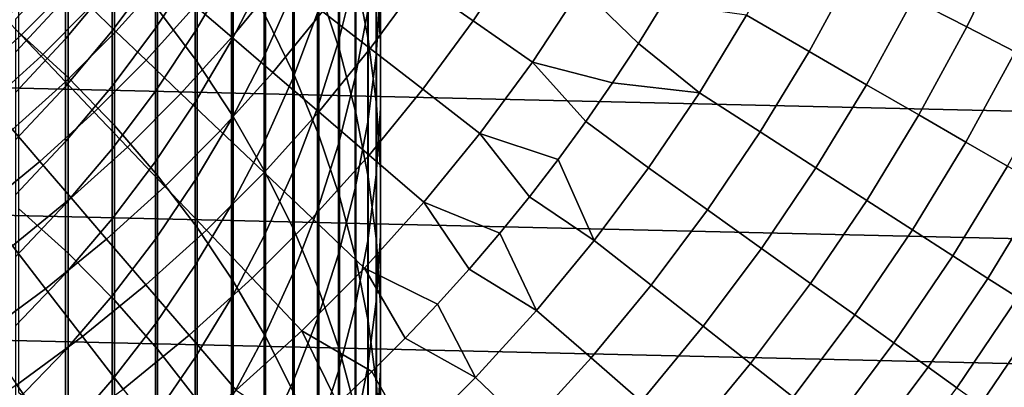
# Model space of a CAD drawing. Header units: metres. Extents: x -28 to 70, y -212 to 28.
# Tile 137 of 239: x 8.59 to 17.75, y -12.32 to -8.9. Entities that reach past the tile are written whole.
import ezdxf

# ---------------------------------------------------------------- set-up
doc = ezdxf.new("R2010")
doc.units = ezdxf.units.M
doc.layers.add('solid_10_261_102_XXX', color=7, linetype='CONTINUOUS')

msp = doc.modelspace()

# ---------------------------------------------------------------- linework, layer by layer
at = {"layer": 'solid_10_261_102_XXX'}
for points in [[(9.870549, -7.321817, 367.246613), (9.870549, -8.802624, 369.758362), (10.239358, -9.293973, 369.459564), (10.239358, -7.821145, 366.961365)], [(11.369547, -7.301924, 360.737335), (11.369547, -8.604939, 363.252045), (11.561213, -9.182981, 362.942444), (11.561213, -7.888207, 360.443634)], [(11.715095, -7.265211, 357.628632), (11.715095, -8.483326, 360.145508), (11.830687, -9.085333, 359.843933), (11.830687, -7.875232, 357.343628)], [(11.907613, -7.356505, 354.540741), (11.907613, -8.49024, 357.056274), (11.945621, -9.108227, 356.767517), (11.945621, -7.982148, 354.268982)], [(8.575907, -7.447549, 370.582397), (8.575907, -9.019424, 373.089447), (9.037462, -9.442467, 372.816071), (9.037462, -7.8779, 370.320679)], [(10.875484, -7.482508, 363.85321), (10.875484, -8.870564, 366.361816), (11.14072, -9.417226, 366.04953), (11.14072, -8.037496, 363.555969)], [(25.642992, -9.934133, -5), (-26.074398, -8.739312, -5), (-26.450205, -7.525734, -5), (26.074398, -8.739312, -5)], [(11.707903, -7.591073, 345.727264), (11.707903, -8.483981, 348.239685), (11.552008, -9.107623, 348.008392), (11.552008, -8.220798, 345.513092)], [(11.944586, -7.558549, 351.485687), (11.944586, -8.60876, 353.996826), (11.904513, -9.234294, 353.725098), (11.904513, -8.191272, 351.23114)], [(9.037462, -7.8779, 370.320679), (9.037462, -9.442467, 372.816071), (9.469481, -9.886971, 372.52887), (9.469481, -8.330084, 370.045715)], [(10.557803, -7.843261, 334.767334), (10.557803, -8.436707, 337.276947), (10.22066, -9.013026, 337.132324), (10.22066, -8.423314, 334.638519)], [(10.239358, -7.821145, 366.961365), (10.239358, -9.293973, 369.459564), (10.574701, -9.802527, 369.150299), (10.574701, -8.337957, 366.666107)], [(10.860441, -7.842645, 337.426025), (10.860441, -8.508713, 339.934662), (10.557803, -9.098483, 339.769409), (10.557803, -8.436707, 337.276947)], [(11.825533, -7.853006, 348.473663), (11.825533, -8.820835, 350.977905), (11.707903, -9.445183, 350.726746), (11.707903, -8.483981, 348.239685)], [(11.830687, -7.875232, 357.343628), (11.830687, -9.085333, 359.843933), (11.907613, -9.692264, 359.539886), (11.907613, -8.49024, 357.056274)], [(10.22066, -7.901941, 332.129517), (10.22066, -8.423314, 334.638519), (9.850112, -8.983612, 334.514069), (9.850112, -8.465428, 332.020447)], [(11.127584, -7.903254, 340.104309), (11.127584, -8.642456, 342.61026), (10.860441, -9.243055, 342.424164), (10.860441, -8.508713, 339.934662)], [(11.561213, -7.888207, 360.443634), (11.561213, -9.182981, 362.942444), (11.715095, -9.769733, 362.628174), (11.715095, -8.483326, 360.145508)], [(12.805466, -8.912868, 164.740463), (13.240459, -8.252842, 164.740463), (12.716383, -7.926182, 166.13768), (12.298607, -8.560083, 166.13768)], [(17.400982, -8.97083, 156.494385), (17.808123, -8.132697, 156.494385), (17.297243, -7.899386, 157.914993), (16.901783, -8.713475, 157.914993)], [(9.850112, -8.015552, 329.51358), (9.850112, -8.465428, 332.020447), (9.447371, -9.007206, 331.915558), (9.447371, -8.559991, 329.423523)], [(11.358356, -8.028256, 342.800598), (11.358356, -8.841061, 345.302155), (11.127584, -9.449833, 345.095123), (11.127584, -8.642456, 342.61026)], [(11.14072, -8.037496, 363.555969), (11.14072, -9.417226, 366.04953), (11.369547, -9.976154, 365.730225), (11.369547, -8.604939, 363.252045)], [(11.945621, -7.982148, 354.268982), (11.945621, -9.108227, 356.767517), (11.944586, -9.727171, 356.478333), (11.944586, -8.60876, 353.996826)], [(15.933226, -9.199052, 159.312195), (16.352886, -8.430499, 159.312195), (15.755157, -8.122348, 160.683807), (15.350835, -8.862808, 160.683807)], [(17.849697, -9.202158, 155.052612), (18.267336, -8.342413, 155.052612), (17.808123, -8.132697, 156.494385), (17.400982, -8.97083, 156.494385)], [(9.447371, -8.181013, 326.920227), (9.447371, -8.559991, 329.423523), (9.013752, -9.080835, 329.337402), (9.013752, -8.704015, 326.848358)], [(10.560308, -9.065726, 169.000046), (11.005924, -8.519219, 169.000046), (10.652256, -8.245461, 170.460709), (10.220959, -8.774405, 170.460709)], [(11.552008, -8.220798, 345.513092), (11.552008, -9.107623, 348.008392), (11.358356, -9.721891, 347.780579), (11.358356, -8.841061, 345.302155)], [(11.84926, -9.17201, 166.13768), (12.298607, -8.560083, 166.13768), (11.83764, -8.239241, 167.558289), (11.405135, -8.828232, 167.558289)], [(11.904513, -8.191272, 351.23114), (11.904513, -9.234294, 353.725098), (11.825533, -9.856706, 353.454773), (11.825533, -8.820835, 350.977905)], [(9.481519, -9.012856, 171.937958), (9.925843, -8.521056, 171.937958), (9.675425, -8.30608, 173.429489), (9.242311, -8.785471, 173.429489)], [(9.469481, -8.330084, 370.045715), (9.469481, -9.886971, 372.52887), (9.870549, -10.351484, 372.228699), (9.870549, -8.802624, 369.758362)], [(10.574701, -8.337957, 366.666107), (10.574701, -9.802527, 369.150299), (10.875484, -10.326625, 368.831573), (10.875484, -8.870564, 366.361816)], [(13.357418, -9.297038, 163.368866), (13.811162, -8.608562, 163.368866), (13.240459, -8.252842, 164.740463), (12.805466, -8.912868, 164.740463)], [(9.013752, -8.395324, 324.349945), (9.013752, -8.704015, 326.848358), (8.550674, -9.201614, 326.779938), (8.550674, -8.894606, 324.295166)], [(10.22066, -8.423314, 334.638519), (10.22066, -9.013026, 337.132324), (9.850112, -9.569715, 336.992645), (9.850112, -8.983612, 334.514069)], [(8.59903, -9.046175, 174.932922), (9.046175, -8.59903, 174.932922), (8.893422, -8.453828, 176.445908), (8.453828, -8.893422, 176.445908)], [(9.850112, -8.465428, 332.020447), (9.850112, -8.983612, 334.514069), (9.447371, -9.522322, 334.39444), (9.447371, -9.007206, 331.915558)], [(9.763424, -9.280827, 170.460709), (10.220959, -8.774405, 170.460709), (9.925843, -8.521056, 171.937958), (9.481519, -9.012856, 171.937958)], [(10.557803, -8.436707, 337.276947), (10.557803, -9.098483, 339.769409), (10.22066, -9.670635, 339.6091), (10.22066, -9.013026, 337.132324)], [(10.860441, -8.508713, 339.934662), (10.860441, -9.243055, 342.424164), (10.557803, -9.828092, 342.242859), (10.557803, -9.098483, 339.769409)], [(10.943355, -9.394562, 167.558289), (11.405135, -8.828232, 167.558289), (11.005924, -8.519219, 169.000046), (10.560308, -9.065726, 169.000046)], [(11.707903, -8.483981, 348.239685), (11.707903, -9.445183, 350.726746), (11.552008, -10.062274, 350.478516), (11.552008, -9.107623, 348.008392)], [(11.715095, -8.483326, 360.145508), (11.715095, -9.769733, 362.628174), (11.830687, -10.363278, 362.310242), (11.830687, -9.085333, 359.843933)], [(11.907613, -8.49024, 357.056274), (11.907613, -9.692264, 359.539886), (11.945621, -10.302132, 359.234375), (11.945621, -9.108227, 356.767517)], [(16.468035, -9.507825, 157.914993), (16.901783, -8.713475, 157.914993), (16.352886, -8.430499, 159.312195), (15.933226, -9.199052, 159.312195)], [(8.785471, -9.242311, 173.429489), (9.242311, -8.785471, 173.429489), (9.046175, -8.59903, 174.932922), (8.59903, -9.046175, 174.932922)], [(9.447371, -8.559991, 329.423523), (9.447371, -9.007206, 331.915558), (9.013752, -9.525502, 331.815216), (9.013752, -9.080835, 329.337402)], [(11.369547, -8.604939, 363.252045), (11.369547, -9.976154, 365.730225), (11.561213, -10.545524, 365.404938), (11.561213, -9.182981, 362.942444)], [(12.337601, -9.550014, 164.740463), (12.805466, -8.912868, 164.740463), (12.298607, -8.560083, 166.13768), (11.84926, -9.17201, 166.13768)], [(11.944586, -8.60876, 353.996826), (11.944586, -9.727171, 356.478333), (11.904513, -10.34505, 356.189636), (11.904513, -9.234294, 353.725098)], [(14.104509, -9.490143, 162.026337), (14.344185, -9.123836, 162.026337), (13.811162, -8.608562, 163.368866), (13.357418, -9.297038, 163.368866)], [(14.344185, -9.123836, 162.026337), (14.574348, -8.751477, 162.026337), (13.811162, -8.608562, 163.368866)], [(9.013752, -8.704015, 326.848358), (9.013752, -9.080835, 329.337402), (8.550674, -9.57638, 329.255432), (8.550674, -9.201614, 326.779938)], [(11.127584, -8.642456, 342.61026), (11.127584, -9.449833, 345.095123), (10.860441, -10.045124, 344.89267), (10.860441, -9.243055, 342.424164)], [(25.156792, -11.107911, -5), (-25.642992, -9.934133, -5), (-26.074398, -8.739312, -5), (25.642992, -9.934133, -5)], [(9.012856, -9.481519, 171.937958), (9.481519, -9.012856, 171.937958), (9.242311, -8.785471, 173.429489), (8.785471, -9.242311, 173.429489)], [(10.087582, -9.588962, 169.000046), (10.560308, -9.065726, 169.000046), (10.220959, -8.774405, 170.460709), (9.763424, -9.280827, 170.460709)], [(14.911738, -9.583192, 160.683807), (15.350835, -8.862808, 160.683807), (14.574348, -8.751477, 162.026337), (14.344185, -9.123836, 162.026337)], [(16.954424, -9.788641, 156.494385), (17.400982, -8.97083, 156.494385), (16.901783, -8.713475, 157.914993), (16.468035, -9.507825, 157.914993)], [(9.870549, -8.802624, 369.758362), (9.870549, -10.351484, 372.228699), (10.239358, -10.83449, 371.916595), (10.239358, -9.293973, 369.459564)], [(10.875484, -8.870564, 366.361816), (10.875484, -10.326625, 368.831573), (11.14072, -10.864552, 368.504456), (11.14072, -9.417226, 366.04953)], [(11.369497, -9.760393, 166.13768), (11.84926, -9.17201, 166.13768), (11.405135, -8.828232, 167.558289), (10.943355, -9.394562, 167.558289)], [(11.358356, -8.841061, 345.302155), (11.358356, -9.721891, 347.780579), (11.127584, -10.324781, 347.557007), (11.127584, -9.449833, 345.095123)], [(11.825533, -8.820835, 350.977905), (11.825533, -9.856706, 353.454773), (11.707903, -10.47396, 353.186646), (11.707903, -9.445183, 350.726746)], [(15.47747, -9.946766, 159.312195), (15.933226, -9.199052, 159.312195), (15.350835, -8.862808, 160.683807), (14.911738, -9.583192, 160.683807)], [(8.129812, -9.470098, 174.932922), (8.59903, -9.046175, 174.932922), (8.453828, -8.893422, 176.445908), (7.992533, -9.310186, 176.445908)], [(12.869387, -9.961647, 163.368866), (13.357418, -9.297038, 163.368866), (12.805466, -8.912868, 164.740463), (12.337601, -9.550014, 164.740463)], [(17.391623, -10.041059, 155.052612), (17.849697, -9.202158, 155.052612), (17.400982, -8.97083, 156.494385), (16.954424, -9.788641, 156.494385)], [(8.30608, -9.675425, 173.429489), (8.785471, -9.242311, 173.429489), (8.59903, -9.046175, 174.932922), (8.129812, -9.470098, 174.932922)], [(8.575907, -9.019424, 373.089447), (8.575907, -10.659192, 375.552612), (9.037462, -11.07461, 375.267822), (9.037462, -9.442467, 372.816071)], [(9.280827, -9.763424, 170.460709), (9.763424, -9.280827, 170.460709), (9.481519, -9.012856, 171.937958), (9.012856, -9.481519, 171.937958)], [(9.447371, -9.007206, 331.915558), (9.447371, -9.522322, 334.39444), (9.013752, -10.037684, 334.279968), (9.013752, -9.525502, 331.815216)], [(9.850112, -8.983612, 334.514069), (9.850112, -9.569715, 336.992645), (9.447371, -10.104957, 336.858307), (9.447371, -9.522322, 334.39444)], [(10.22066, -9.013026, 337.132324), (10.22066, -9.670635, 339.6091), (9.850112, -10.223301, 339.454254), (9.850112, -9.569715, 336.992645)], [(10.453482, -9.936776, 167.558289), (10.943355, -9.394562, 167.558289), (10.560308, -9.065726, 169.000046), (10.087582, -9.588962, 169.000046)], [(9.013752, -9.080835, 329.337402), (9.013752, -9.525502, 331.815216), (8.550674, -10.018623, 331.719757), (8.550674, -9.57638, 329.255432)], [(10.557803, -9.098483, 339.769409), (10.557803, -9.828092, 342.242859), (10.22066, -10.395652, 342.066986), (10.22066, -9.670635, 339.6091)], [(11.552008, -9.107623, 348.008392), (11.552008, -10.062274, 350.478516), (11.358356, -10.670092, 350.234009), (11.358356, -9.721891, 347.780579)], [(11.830687, -9.085333, 359.843933), (11.830687, -10.363278, 362.310242), (11.907613, -10.961678, 361.989746), (11.907613, -9.692264, 359.539886)], [(11.945621, -9.108227, 356.767517), (11.945621, -10.302132, 359.234375), (11.944586, -10.912946, 358.928375), (11.944586, -9.727171, 356.478333)], [(14.911738, -9.583192, 160.683807), (14.344185, -9.123836, 162.026337), (14.104509, -9.490143, 162.026337)], [(8.521056, -9.925843, 171.937958), (9.012856, -9.481519, 171.937958), (8.785471, -9.242311, 173.429489), (8.30608, -9.675425, 173.429489)], [(10.860441, -9.243055, 342.424164), (10.860441, -10.045124, 344.89267), (10.557803, -10.62499, 344.695465), (10.557803, -9.828092, 342.242859)], [(11.838065, -10.162645, 164.740463), (12.337601, -9.550014, 164.740463), (11.84926, -9.17201, 166.13768), (11.369497, -9.760393, 166.13768)], [(11.561213, -9.182981, 362.942444), (11.561213, -10.545524, 365.404938), (11.715095, -11.123474, 365.074768), (11.715095, -9.769733, 362.628174)], [(11.904513, -9.234294, 353.725098), (11.904513, -10.34505, 356.189636), (11.825533, -10.959845, 355.902405), (11.825533, -9.856706, 353.454773)], [(15.996983, -10.280637, 157.914993), (16.468035, -9.507825, 157.914993), (15.933226, -9.199052, 159.312195), (15.47747, -9.946766, 159.312195)], [(17.778946, -10.264679, 153.591949), (18.247221, -9.407097, 153.591949), (17.849697, -9.202158, 155.052612), (17.391623, -10.041059, 155.052612)], [(9.588962, -10.087582, 169.000046), (10.087582, -9.588962, 169.000046), (9.763424, -9.280827, 170.460709), (9.280827, -9.763424, 170.460709)], [(10.239358, -9.293973, 369.459564), (10.239358, -10.83449, 371.916595), (10.574701, -11.334407, 371.593567), (10.574701, -9.802527, 369.150299)], [(13.597267, -10.203643, 162.026337), (13.855482, -9.850159, 162.026337), (13.357418, -9.297038, 163.368866), (12.869387, -9.961647, 163.368866)], [(13.855482, -9.850159, 162.026337), (14.104509, -9.490143, 162.026337), (13.357418, -9.297038, 163.368866)], [(10.860549, -10.323722, 166.13768), (11.369497, -9.760393, 166.13768), (10.943355, -9.394562, 167.558289), (10.453482, -9.936776, 167.558289)], [(11.14072, -9.417226, 366.04953), (11.14072, -10.864552, 368.504456), (11.369547, -11.41455, 368.170013), (11.369547, -9.976154, 365.730225)], [(8.774405, -10.220959, 170.460709), (9.280827, -9.763424, 170.460709), (9.012856, -9.481519, 171.937958), (8.521056, -9.925843, 171.937958)], [(9.013752, -9.525502, 331.815216), (9.013752, -10.037684, 334.279968), (8.550674, -10.528014, 334.171082), (8.550674, -10.018623, 331.719757)], [(9.447371, -9.522322, 334.39444), (9.447371, -10.104957, 336.858307), (9.013752, -10.617001, 336.729828), (9.013752, -10.037684, 334.279968)], [(9.037462, -9.442467, 372.816071), (9.037462, -11.07461, 375.267822), (9.469481, -11.511104, 374.968536), (9.469481, -9.886971, 372.52887)], [(11.127584, -9.449833, 345.095123), (11.127584, -10.324781, 347.557007), (10.860441, -10.914321, 347.338348), (10.860441, -10.045124, 344.89267)], [(11.707903, -9.445183, 350.726746), (11.707903, -10.47396, 353.186646), (11.552008, -11.084041, 352.921661), (11.552008, -10.062274, 350.478516)], [(14.438862, -10.281867, 160.683807), (14.911738, -9.583192, 160.683807), (14.104509, -9.490143, 162.026337), (13.855482, -9.850159, 162.026337)], [(16.469458, -10.584278, 156.494385), (16.954424, -9.788641, 156.494385), (16.468035, -9.507825, 157.914993), (15.996983, -10.280637, 157.914993)], [(9.850112, -9.569715, 336.992645), (9.850112, -10.223301, 339.454254), (9.447371, -10.754674, 339.305359), (9.447371, -10.104957, 336.858307)], [(9.936776, -10.453482, 167.558289), (10.453482, -9.936776, 167.558289), (10.087582, -9.588962, 169.000046), (9.588962, -10.087582, 169.000046)], [(12.34832, -10.600685, 163.368866), (12.869387, -9.961647, 163.368866), (12.337601, -9.550014, 164.740463), (11.838065, -10.162645, 164.740463)], [(14.986653, -10.671947, 159.312195), (15.47747, -9.946766, 159.312195), (14.911738, -9.583192, 160.683807), (14.438862, -10.281867, 160.683807)], [(10.22066, -9.670635, 339.6091), (10.22066, -10.395652, 342.066986), (9.850112, -10.943882, 341.897095), (9.850112, -10.223301, 339.454254)], [(11.907613, -9.692264, 359.539886), (11.907613, -10.961678, 361.989746), (11.945621, -11.562973, 361.667694), (11.945621, -10.302132, 359.234375)], [(9.065726, -10.560308, 169.000046), (9.588962, -10.087582, 169.000046), (9.280827, -9.763424, 170.460709), (8.774405, -10.220959, 170.460709)], [(10.574701, -9.802527, 369.150299), (10.574701, -11.334407, 371.593567), (10.875484, -11.849603, 371.260651), (10.875484, -10.326625, 368.831573)], [(11.308142, -10.74919, 164.740463), (11.838065, -10.162645, 164.740463), (11.369497, -9.760393, 166.13768), (10.860549, -10.323722, 166.13768)], [(11.358356, -9.721891, 347.780579), (11.358356, -10.670092, 350.234009), (11.127584, -11.266649, 349.994049), (11.127584, -10.324781, 347.557007)], [(11.715095, -9.769733, 362.628174), (11.715095, -11.123474, 365.074768), (11.830687, -11.708115, 364.740753), (11.830687, -10.363278, 362.310242)], [(11.944586, -9.727171, 356.478333), (11.944586, -10.912946, 358.928375), (11.904513, -11.522709, 358.622925), (11.904513, -10.34505, 356.189636)], [(16.894152, -10.857212, 155.052612), (17.391623, -10.041059, 155.052612), (16.954424, -9.788641, 156.494385), (16.469458, -10.584278, 156.494385)], [(9.469481, -9.886971, 372.52887), (9.469481, -11.511104, 374.968536), (9.870549, -11.967245, 374.655823), (9.870549, -10.351484, 372.228699)], [(10.557803, -9.828092, 342.242859), (10.557803, -10.62499, 344.695465), (10.22066, -11.187535, 344.50415), (10.22066, -10.395652, 342.066986)], [(11.825533, -9.856706, 353.454773), (11.825533, -10.959845, 355.902405), (11.707903, -11.569545, 355.617523), (11.707903, -10.47396, 353.186646)], [(13.933276, -10.95725, 160.683807), (14.438862, -10.281867, 160.683807), (13.855482, -9.850159, 162.026337), (13.597267, -10.203643, 162.026337)], [(24.617012, -12.257764, -5), (-25.156792, -11.107911, -5), (-25.642992, -9.934133, -5), (25.156792, -11.107911, -5)], [(8.245461, -10.652256, 170.460709), (8.774405, -10.220959, 170.460709), (8.521056, -9.925843, 171.937958), (8.007384, -10.344687, 171.937958)], [(10.323722, -10.860549, 166.13768), (10.860549, -10.323722, 166.13768), (10.453482, -9.936776, 167.558289), (9.936776, -10.453482, 167.558289)], [(11.369547, -9.976154, 365.730225), (11.369547, -11.41455, 368.170013), (11.561213, -11.974822, 367.829285), (11.561213, -10.545524, 365.404938)], [(13.053967, -10.890084, 162.026337), (13.330037, -10.550362, 162.026337), (12.869387, -9.961647, 163.368866), (12.34832, -10.600685, 163.368866)], [(13.330037, -10.550362, 162.026337), (13.597267, -10.203643, 162.026337), (12.869387, -9.961647, 163.368866)], [(15.489691, -11.030159, 157.914993), (15.996983, -10.280637, 157.914993), (15.47747, -9.946766, 159.312195), (14.986653, -10.671947, 159.312195)], [(9.013752, -10.037684, 334.279968), (9.013752, -10.617001, 336.729828), (8.550674, -11.104173, 336.607574), (8.550674, -10.528014, 334.171082)], [(10.860441, -10.045124, 344.89267), (10.860441, -10.914321, 347.338348), (10.557803, -11.488584, 347.125397), (10.557803, -10.62499, 344.695465)], [(11.552008, -10.062274, 350.478516), (11.552008, -11.084041, 352.921661), (11.358356, -11.684953, 352.660645), (11.358356, -10.670092, 350.234009)], [(17.270395, -11.09901, 153.591949), (17.778946, -10.264679, 153.591949), (17.391623, -10.041059, 155.052612), (16.894152, -10.857212, 155.052612)], [(9.447371, -10.104957, 336.858307), (9.447371, -10.754674, 339.305359), (9.013752, -11.263017, 339.162933), (9.013752, -10.617001, 336.729828)], [(9.394562, -10.943355, 167.558289), (9.936776, -10.453482, 167.558289), (9.588962, -10.087582, 169.000046), (9.065726, -10.560308, 169.000046)], [(11.795555, -11.212511, 163.368866), (12.34832, -10.600685, 163.368866), (11.838065, -10.162645, 164.740463), (11.308142, -10.74919, 164.740463)], [(8.519219, -11.005924, 169.000046), (9.065726, -10.560308, 169.000046), (8.774405, -10.220959, 170.460709), (8.245461, -10.652256, 170.460709)], [(9.850112, -10.223301, 339.454254), (9.850112, -10.943882, 341.897095), (9.447371, -11.47099, 341.733765), (9.447371, -10.754674, 339.305359)], [(13.933276, -10.95725, 160.683807), (13.597267, -10.203643, 162.026337), (13.330037, -10.550362, 162.026337)], [(9.870549, -10.351484, 372.228699), (9.870549, -11.967245, 374.655823), (10.239358, -12.441545, 374.330627), (10.239358, -10.83449, 371.916595)], [(10.74919, -11.308142, 164.740463), (11.308142, -10.74919, 164.740463), (10.860549, -10.323722, 166.13768), (10.323722, -10.860549, 166.13768)], [(11.127584, -10.324781, 347.557007), (11.127584, -11.266649, 349.994049), (10.860441, -11.849997, 349.759399), (10.860441, -10.914321, 347.338348)], [(10.875484, -10.326625, 368.831573), (10.875484, -11.849603, 371.260651), (11.14072, -12.378394, 370.918945), (11.14072, -10.864552, 368.504456)], [(11.904513, -10.34505, 356.189636), (11.904513, -11.522709, 358.622925), (11.825533, -12.129428, 358.319), (11.825533, -10.959845, 355.902405)], [(11.945621, -10.302132, 359.234375), (11.945621, -11.562973, 361.667694), (11.944586, -12.165201, 361.345123), (11.944586, -10.912946, 358.928375)], [(14.461886, -11.372953, 159.312195), (14.986653, -10.671947, 159.312195), (14.438862, -10.281867, 160.683807), (13.933276, -10.95725, 160.683807)], [(15.947183, -11.355938, 156.494385), (16.469458, -10.584278, 156.494385), (15.996983, -10.280637, 157.914993), (15.489691, -11.030159, 157.914993)], [(17.597597, -11.309289, 152.1147), (18.115784, -10.459152, 152.1147), (17.778946, -10.264679, 153.591949), (17.270395, -11.09901, 153.591949)], [(10.22066, -10.395652, 342.066986), (10.22066, -11.187535, 344.50415), (9.850112, -11.73092, 344.319366), (9.850112, -10.943882, 341.897095)], [(11.830687, -10.363278, 362.310242), (11.830687, -11.708115, 364.740753), (11.907613, -12.297535, 364.404022), (11.907613, -10.961678, 361.989746)], [(9.760393, -11.369497, 166.13768), (10.323722, -10.860549, 166.13768), (9.936776, -10.453482, 167.558289), (9.394562, -10.943355, 167.558289)], [(11.707903, -10.47396, 353.186646), (11.707903, -11.569545, 355.617523), (11.552008, -12.172159, 355.335968), (11.552008, -11.084041, 352.921661)], [(17.875242, -11.48772, 150.623184), (18.401604, -10.62417, 150.623184), (18.115784, -10.459152, 152.1147), (17.597597, -11.309289, 152.1147)], [(8.828232, -11.405135, 167.558289), (9.394562, -10.943355, 167.558289), (9.065726, -10.560308, 169.000046), (8.519219, -11.005924, 169.000046)], [(9.013752, -10.617001, 336.729828), (9.013752, -11.263017, 339.162933), (8.550674, -11.746669, 339.027435), (8.550674, -11.104173, 336.607574)], [(10.557803, -10.62499, 344.695465), (10.557803, -11.488584, 347.125397), (10.22066, -12.045692, 346.918762), (10.22066, -11.187535, 344.50415)], [(11.561213, -10.545524, 365.404938), (11.561213, -11.974822, 367.829285), (11.715095, -12.543537, 367.483459), (11.715095, -11.123474, 365.074768)], [(12.476051, -11.547647, 162.026337), (12.769243, -11.222586, 162.026337), (12.34832, -10.600685, 163.368866), (11.795555, -11.212511, 163.368866)], [(12.769243, -11.222586, 162.026337), (13.053967, -10.890084, 162.026337), (12.34832, -10.600685, 163.368866)], [(13.396128, -11.607811, 160.683807), (13.933276, -10.95725, 160.683807), (13.330037, -10.550362, 162.026337), (13.053967, -10.890084, 162.026337)], [(16.35841, -11.64877, 155.052612), (16.894152, -10.857212, 155.052612), (16.469458, -10.584278, 156.494385), (15.947183, -11.355938, 156.494385)], [(8.575907, -10.659192, 375.552612), (8.575907, -12.36563, 377.970093), (9.037462, -12.773113, 377.674042), (9.037462, -11.07461, 375.267822)], [(11.358356, -10.670092, 350.234009), (11.358356, -11.684953, 352.660645), (11.127584, -12.274733, 352.404449), (11.127584, -11.266649, 349.994049)], [(14.94731, -11.754695, 157.914993), (15.489691, -11.030159, 157.914993), (14.986653, -10.671947, 159.312195), (14.461886, -11.372953, 159.312195)], [(9.447371, -10.754674, 339.305359), (9.447371, -11.47099, 341.733765), (9.013752, -11.975252, 341.577484), (9.013752, -11.263017, 339.162933)], [(11.212511, -11.795555, 163.368866), (11.795555, -11.212511, 163.368866), (11.308142, -10.74919, 164.740463), (10.74919, -11.308142, 164.740463)], [(10.162645, -11.838065, 164.740463), (10.74919, -11.308142, 164.740463), (10.323722, -10.860549, 166.13768), (9.760393, -11.369497, 166.13768)], [(10.239358, -10.83449, 371.916595), (10.239358, -12.441545, 374.330627), (10.574701, -12.932452, 373.994049), (10.574701, -11.334407, 371.593567)], [(11.14072, -10.864552, 368.504456), (11.14072, -12.378394, 370.918945), (11.369547, -12.919051, 370.569611), (11.369547, -11.41455, 368.170013)], [(13.396128, -11.607811, 160.683807), (13.053967, -10.890084, 162.026337), (12.769243, -11.222586, 162.026337)], [(16.722721, -11.908196, 153.591949), (17.270395, -11.09901, 153.591949), (16.894152, -10.857212, 155.052612), (16.35841, -11.64877, 155.052612)], [(9.17201, -11.84926, 166.13768), (9.760393, -11.369497, 166.13768), (9.394562, -10.943355, 167.558289), (8.828232, -11.405135, 167.558289)], [(9.850112, -10.943882, 341.897095), (9.850112, -11.73092, 344.319366), (9.447371, -12.253369, 344.141663), (9.447371, -11.47099, 341.733765)], [(10.860441, -10.914321, 347.338348), (10.860441, -11.849997, 349.759399), (10.557803, -12.418228, 349.530823), (10.557803, -11.488584, 347.125397)], [(11.825533, -10.959845, 355.902405), (11.825533, -12.129428, 358.319), (11.707903, -12.73112, 358.017578), (11.707903, -11.569545, 355.617523)], [(11.944586, -10.912946, 358.928375), (11.944586, -12.165201, 361.345123), (11.904513, -12.766393, 361.023132), (11.904513, -11.522709, 358.622925)], [(11.907613, -10.961678, 361.989746), (11.907613, -12.297535, 364.404022), (11.945621, -12.88981, 364.065643), (11.945621, -11.562973, 361.667694)], [(13.904359, -12.048196, 159.312195), (14.461886, -11.372953, 159.312195), (13.933276, -10.95725, 160.683807), (13.396128, -11.607811, 160.683807)], [(8.239241, -11.83764, 167.558289), (8.828232, -11.405135, 167.558289), (8.519219, -11.005924, 169.000046), (7.950844, -11.42329, 169.000046)], [(9.037462, -11.07461, 375.267822), (9.037462, -12.773113, 377.674042), (9.469481, -13.201269, 377.362976), (9.469481, -11.511104, 374.968536)], [(11.552008, -11.084041, 352.921661), (11.552008, -12.172159, 355.335968), (11.358356, -12.765718, 355.058624), (11.358356, -11.684953, 352.660645)], [(15.388783, -12.101872, 156.494385), (15.947183, -11.355938, 156.494385), (15.489691, -11.030159, 157.914993), (14.94731, -11.754695, 157.914993)], [(24.02458, -13.381686, -5), (-24.617012, -12.257764, -5), (-25.156792, -11.107911, -5), (24.617012, -12.257764, -5)], [(11.715095, -11.123474, 365.074768), (11.715095, -12.543537, 367.483459), (11.830687, -13.118836, 367.133606), (11.830687, -11.708115, 364.740753)], [(17.039547, -12.133807, 152.1147), (17.597597, -11.309289, 152.1147), (17.270395, -11.09901, 153.591949), (16.722721, -11.908196, 153.591949)], [(9.013752, -11.263017, 339.162933), (9.013752, -11.975252, 341.577484), (8.550674, -12.455022, 341.428833), (8.550674, -11.746669, 339.027435)], [(10.22066, -11.187535, 344.50415), (10.22066, -12.045692, 346.918762), (9.850112, -12.583827, 346.719208), (9.850112, -11.73092, 344.319366)], [(11.127584, -11.266649, 349.994049), (11.127584, -12.274733, 352.404449), (10.860441, -12.851453, 352.153961), (10.860441, -11.849997, 349.759399)], [(11.86505, -12.174587, 162.026337), (12.174587, -11.86505, 162.026337), (11.795555, -11.212511, 163.368866), (11.212511, -11.795555, 163.368866)], [(12.174587, -11.86505, 162.026337), (12.476051, -11.547647, 162.026337), (11.795555, -11.212511, 163.368866)], [(12.828632, -12.232077, 160.683807), (13.396128, -11.607811, 160.683807), (12.769243, -11.222586, 162.026337), (12.476051, -11.547647, 162.026337)], [(10.600685, -12.34832, 163.368866), (11.212511, -11.795555, 163.368866), (10.74919, -11.308142, 164.740463), (10.162645, -11.838065, 164.740463)], [(10.574701, -11.334407, 371.593567), (10.574701, -12.932452, 373.994049), (10.875484, -13.438362, 373.647217), (10.875484, -11.849603, 371.260651)], [(15.78561, -12.41394, 155.052612), (16.35841, -11.64877, 155.052612), (15.947183, -11.355938, 156.494385), (15.388783, -12.101872, 156.494385)], [(17.308388, -12.325247, 150.623184), (17.875242, -11.48772, 150.623184), (17.597597, -11.309289, 152.1147), (17.039547, -12.133807, 152.1147)], [(8.560083, -12.298607, 166.13768), (9.17201, -11.84926, 166.13768), (8.828232, -11.405135, 167.558289), (8.239241, -11.83764, 167.558289)], [(9.550014, -12.337601, 164.740463), (10.162645, -11.838065, 164.740463), (9.760393, -11.369497, 166.13768), (9.17201, -11.84926, 166.13768)], [(11.369547, -11.41455, 368.170013), (11.369547, -12.919051, 370.569611), (11.561213, -13.469808, 370.213715), (11.561213, -11.974822, 367.829285)], [(14.371069, -12.452602, 157.914993), (14.94731, -11.754695, 157.914993), (14.461886, -11.372953, 159.312195), (13.904359, -12.048196, 159.312195)], [(9.447371, -11.47099, 341.733765), (9.447371, -12.253369, 344.141663), (9.013752, -12.753176, 343.97168), (9.013752, -11.975252, 341.577484)], [(9.469481, -11.511104, 374.968536), (9.469481, -13.201269, 377.362976), (9.870549, -13.648699, 377.037903), (9.870549, -11.967245, 374.655823)], [(10.557803, -11.488584, 347.125397), (10.557803, -12.418228, 349.530823), (10.22066, -12.969485, 349.309052), (10.22066, -12.045692, 346.918762)], [(11.904513, -11.522709, 358.622925), (11.904513, -12.766393, 361.023132), (11.825533, -13.364584, 360.702728), (11.825533, -12.129428, 358.319)], [(17.528818, -12.482216, 149.119751), (18.102892, -11.634023, 149.119751), (17.875242, -11.48772, 150.623184), (17.308388, -12.325247, 150.623184)], [(11.707903, -11.569545, 355.617523), (11.707903, -12.73112, 358.017578), (11.552008, -13.325819, 357.719666), (11.552008, -12.172159, 355.335968)], [(11.945621, -11.562973, 361.667694), (11.945621, -12.88981, 364.065643), (11.944586, -13.483003, 363.726776), (11.944586, -12.165201, 361.345123)], [(12.828632, -12.232077, 160.683807), (12.476051, -11.547647, 162.026337), (12.174587, -11.86505, 162.026337)], [(13.315334, -12.696145, 159.312195), (13.904359, -12.048196, 159.312195), (13.396128, -11.607811, 160.683807), (12.828632, -12.232077, 160.683807)], [(17.700495, -12.604465, 147.606766), (18.28019, -11.747965, 147.606766), (18.102892, -11.634023, 149.119751), (17.528818, -12.482216, 149.119751)], [(11.358356, -11.684953, 352.660645), (11.358356, -12.765718, 355.058624), (11.127584, -13.348281, 354.786438), (11.127584, -12.274733, 352.404449)], [(11.830687, -11.708115, 364.740753), (11.830687, -13.118836, 367.133606), (11.907613, -13.69884, 366.780884), (11.907613, -12.297535, 364.404022)], [(16.137165, -12.690408, 153.591949), (16.722721, -11.908196, 153.591949), (16.35841, -11.64877, 155.052612), (15.78561, -12.41394, 155.052612)], [(9.850112, -11.73092, 344.319366), (9.850112, -12.583827, 346.719208), (9.447371, -13.101229, 346.527313), (9.447371, -12.253369, 344.141663)], [(11.222586, -12.769243, 162.026337), (11.547647, -12.476051, 162.026337), (11.212511, -11.795555, 163.368866), (10.600685, -12.34832, 163.368866)], [(11.547647, -12.476051, 162.026337), (11.86505, -12.174587, 162.026337), (11.212511, -11.795555, 163.368866)], [(14.795523, -12.820394, 156.494385), (15.388783, -12.101872, 156.494385), (14.94731, -11.754695, 157.914993), (14.371069, -12.452602, 157.914993)], [(17.823143, -12.691803, 146.086594), (18.406857, -11.829368, 146.086594), (18.28019, -11.747965, 147.606766), (17.700495, -12.604465, 147.606766)], [(8.912868, -12.805466, 164.740463), (9.550014, -12.337601, 164.740463), (9.17201, -11.84926, 166.13768), (8.560083, -12.298607, 166.13768)], [(9.961647, -12.869387, 163.368866), (10.600685, -12.34832, 163.368866), (10.162645, -11.838065, 164.740463), (9.550014, -12.337601, 164.740463)], [(10.860441, -11.849997, 349.759399), (10.860441, -12.851453, 352.153961), (10.557803, -13.413229, 351.909943), (10.557803, -12.418228, 349.530823)], [(10.875484, -11.849603, 371.260651), (10.875484, -13.438362, 373.647217), (11.14072, -13.957623, 373.291199), (11.14072, -12.378394, 370.918945)], [(12.232077, -12.828632, 160.683807), (12.828632, -12.232077, 160.683807), (12.174587, -11.86505, 162.026337), (11.86505, -12.174587, 162.026337)], [(16.442898, -12.930838, 152.1147), (17.039547, -12.133807, 152.1147), (16.722721, -11.908196, 153.591949), (16.137165, -12.690408, 153.591949)], [(9.013752, -11.975252, 341.577484), (9.013752, -12.753176, 343.97168), (8.550674, -13.228705, 343.809967), (8.550674, -12.455022, 341.428833)], [(9.870549, -11.967245, 374.655823), (9.870549, -13.648699, 377.037903), (10.239358, -14.113939, 376.69989), (10.239358, -12.441545, 374.330627)], [(11.561213, -11.974822, 367.829285), (11.561213, -13.469808, 370.213715), (11.715095, -14.028864, 369.852478), (11.715095, -12.543537, 367.483459)], [(10.22066, -12.045692, 346.918762), (10.22066, -12.969485, 349.309052), (9.850112, -13.501967, 349.094849), (9.850112, -12.583827, 346.719208)], [(13.762273, -13.122301, 157.914993), (14.371069, -12.452602, 157.914993), (13.904359, -12.048196, 159.312195), (13.315334, -12.696145, 159.312195)], [(11.552008, -12.172159, 355.335968), (11.552008, -13.325819, 357.719666), (11.358356, -13.911581, 357.426208), (11.358356, -12.765718, 355.058624)], [(12.232077, -12.828632, 160.683807), (11.86505, -12.174587, 162.026337), (11.547647, -12.476051, 162.026337)], [(11.825533, -12.129428, 358.319), (11.825533, -13.364584, 360.702728), (11.707903, -13.957818, 360.384979), (11.707903, -12.73112, 358.017578)], [(11.944586, -12.165201, 361.345123), (11.944586, -13.483003, 363.726776), (11.904513, -14.075174, 363.388458), (11.904513, -12.766393, 361.023132)], [(15.177051, -13.15099, 155.052612), (15.78561, -12.41394, 155.052612), (15.388783, -12.101872, 156.494385), (14.795523, -12.820394, 156.494385)], [(16.702324, -13.134853, 150.623184), (17.308388, -12.325247, 150.623184), (17.039547, -12.133807, 152.1147), (16.442898, -12.930838, 152.1147)], [(23.381018, -14.476808, -5), (-24.02458, -13.381686, -5), (-24.617012, -12.257764, -5), (24.02458, -13.381686, -5)], [(9.447371, -12.253369, 344.141663), (9.447371, -13.101229, 346.527313), (9.013752, -13.596205, 346.34375), (9.013752, -12.753176, 343.97168)], [(11.127584, -12.274733, 352.404449), (11.127584, -13.348281, 354.786438), (10.860441, -13.917943, 354.520264), (10.860441, -12.851453, 352.153961)], [(12.696145, -13.315334, 159.312195), (13.315334, -12.696145, 159.312195), (12.828632, -12.232077, 160.683807), (12.232077, -12.828632, 160.683807)], [(8.252842, -13.240459, 164.740463), (8.912868, -12.805466, 164.740463), (8.560083, -12.298607, 166.13768), (7.926182, -12.716383, 166.13768)], [(11.907613, -12.297535, 364.404022), (11.907613, -13.69884, 366.780884), (11.945621, -14.281651, 366.426483), (11.945621, -12.88981, 364.065643)]]:
    msp.add_3dface(points, dxfattribs=at)

doc.saveas('drawing.dxf')
